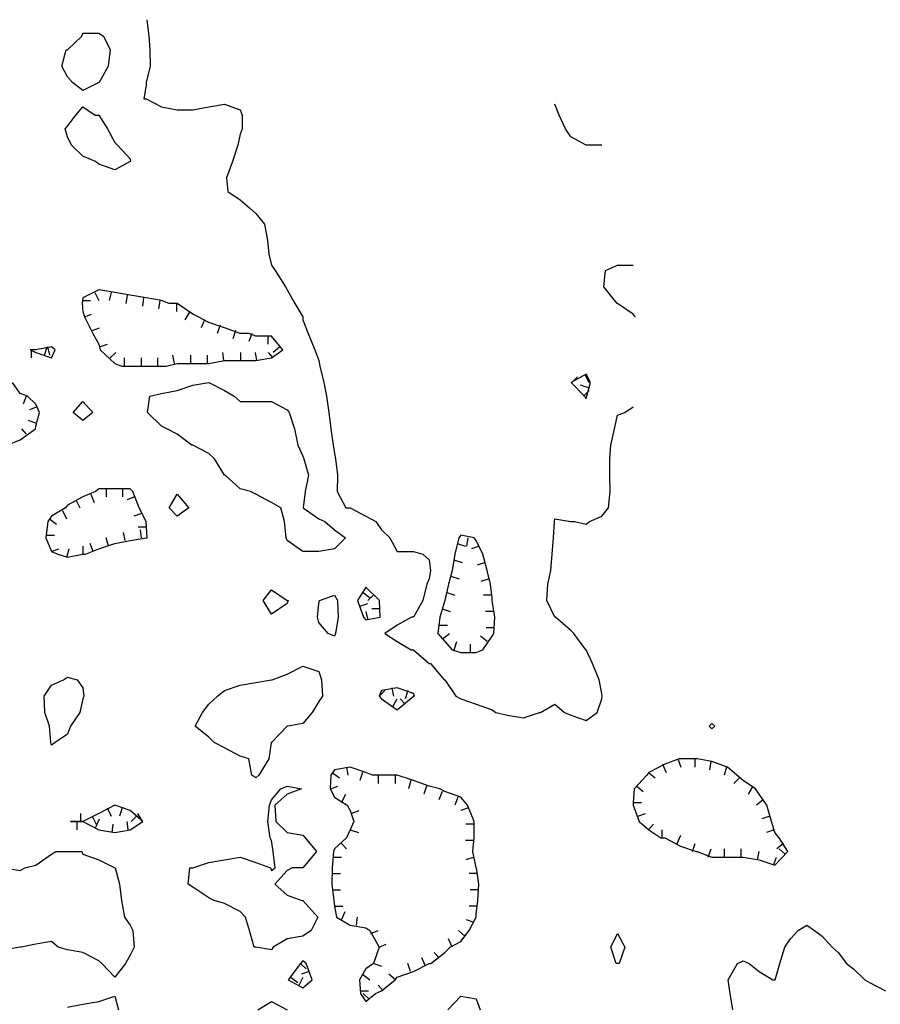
# Model space of a CAD drawing. Extents: x 628896 to 629898, y 4519176 to 4520140.
# Tile 19 of 23: x 629191 to 629349, y 4519932 to 4520112. Entities that reach past the tile are written whole.
import ezdxf

# ---------------------------------------------------------------- set-up
doc = ezdxf.new("R2010")
doc.units = 0

msp = doc.modelspace()

# ---------------------------------------------------------------- linework, layer by layer
at = {"layer": 'GSLAYER', "linetype": 'CONTINUOUS', "flags": 128}
for points in [[(629214.3125, 4520112.5), (629214.6875, 4520109.5), (629214.875, 4520107), (629214.9375, 4520104), (629214.1875, 4520101), (629214.1875, 4520100.5), (629213.75, 4520098), (629214.1875, 4520098), (629217, 4520096.5), (629219.875, 4520096), (629222.75, 4520096), (629225.6875, 4520096.5), (629228.5625, 4520097), (629231.4375, 4520096), (629231.8125, 4520095), (629231.8125, 4520092.5), (629231.4375, 4520091.5), (629231, 4520089.5), (629230, 4520086.5), (629228.9375, 4520083.5), (629229.1875, 4520081), (629231.4375, 4520079.5), (629233.125, 4520078), (629234.3125, 4520077), (629235.875, 4520075), (629236.4375, 4520072), (629236.6875, 4520069.5), (629237.1875, 4520067.5), (629237.875, 4520066.5), (629239.75, 4520063.5), (629240.0625, 4520063), (629241.4375, 4520060.5), (629242.9375, 4520058), (629242.9375, 4520057.5), (629243.875, 4520055), (629245.125, 4520052), (629245.875, 4520050), (629246.0625, 4520049), (629246.75, 4520046), (629247.25, 4520043.5), (629247.6875, 4520040.5), (629248.0625, 4520037.5), (629248.5, 4520034.5), (629248.75, 4520033), (629248.9375, 4520032), (629249.25, 4520029), (629249.1875, 4520026), (629250.8125, 4520023), (629251.625, 4520023), (629254.5, 4520021.5), (629256.3125, 4520020.5), (629257.375, 4520019), (629258.875, 4520017.5), (629260.25, 4520015), (629263.1875, 4520015), (629264.9375, 4520014.5), (629266.0625, 4520013.5), (629266.3125, 4520011.5), (629266.0625, 4520010), (629265.6875, 4520009), (629264.9375, 4520006), (629263.1875, 4520003), (629262.875, 4520003), (629260.25, 4520001.5), (629257.9375, 4520000), (629260.25, 4519998.5), (629262.8125, 4519997), (629263.1875, 4519997), (629266.0625, 4519994.5), (629266.3125, 4519994.5), (629268.8125, 4519991.5), (629268.9375, 4519991.5), (629271, 4519988.5), (629271.875, 4519988), (629274.6875, 4519987), (629277.625, 4519986), (629278.3125, 4519985.5), (629280.4375, 4519985), (629283.375, 4519984.5), (629286.3125, 4519985.5), (629286.5, 4519985.5)], [(629200.6875, 4520101), (629199.75, 4520102), (629198.75, 4520104), (629199.5, 4520107), (629199.75, 4520107), (629202.375, 4520109.5), (629202.5625, 4520110), (629205.5, 4520110), (629206.375, 4520109.5), (629207.5625, 4520107), (629207.25, 4520104), (629205.5625, 4520101), (629205.5, 4520101), (629202.5625, 4520099.5), (629200.6875, 4520101)], [(629204.875, 4520086.5), (629202.5625, 4520087.5), (629200.5, 4520089.5), (629199.75, 4520091), (629199.3125, 4520092.5), (629199.75, 4520093), (629201.3125, 4520095), (629202.5625, 4520096.5), (629204.8125, 4520095), (629205.5, 4520095), (629207.125, 4520092.5), (629208.4375, 4520090), (629208.9375, 4520089.5), (629211.25, 4520087), (629211.3125, 4520086.5), (629211.25, 4520086.5), (629208.4375, 4520085), (629205.5, 4520086), (629204.875, 4520086.5)], [(629297.75, 4520089.5), (629294.875, 4520089.5), (629292.0625, 4520091), (629291.0625, 4520092.5), (629289.9375, 4520095), (629289.125, 4520097)], [(629303.9375, 4520058), (629303.5, 4520058.5), (629300.625, 4520060.5), (629300.5625, 4520060.5), (629298.125, 4520063.5), (629298.4375, 4520066.5), (629300.625, 4520067.5), (629303.5, 4520067.5)], [(629217.875, 4520049), (629219.875, 4520049.5), (629222.75, 4520049.5), (629225.6875, 4520049.5), (629228.5625, 4520050), (629231.4375, 4520050), (629234.3125, 4520050), (629237.1875, 4520050.5), (629239.25, 4520052), (629237.1875, 4520054.5), (629234.3125, 4520054.5), (629233, 4520055), (629231.4375, 4520055), (629228.5625, 4520056), (629225.6875, 4520057), (629223.75, 4520058), (629222.75, 4520058.5), (629219.875, 4520060.5), (629218.4375, 4520060.5), (629217, 4520061), (629214.1875, 4520061.5), (629211.25, 4520062), (629208.4375, 4520062.5), (629205.5, 4520063), (629202.5625, 4520061.5), (629202.4375, 4520060.5), (629202.5625, 4520059), (629202.875, 4520058), (629204.4375, 4520055), (629205.5, 4520053), (629205.75, 4520052), (629208.4375, 4520049.5), (629209.75, 4520049), (629211.25, 4520049), (629214.1875, 4520049), (629217, 4520049), (629217.875, 4520049)], [(629204.75, 4520062.5), (629205.5, 4520061)], [(629207.75, 4520062.5), (629207.4375, 4520061)], [(629210.6875, 4520062), (629210.4375, 4520060.5)], [(629213.6875, 4520061.5), (629213.5, 4520060)], [(629202.5, 4520061), (629204, 4520061)], [(629216.6875, 4520061), (629216.4375, 4520059.5)], [(629219.75, 4520060.5), (629219.75, 4520059)], [(629202.875, 4520058), (629204.1875, 4520058.5)], [(629222.1875, 4520059), (629221.3125, 4520057.5)], [(629204.3125, 4520055.5), (629205.625, 4520056)], [(629224.875, 4520057.5), (629224.25, 4520056)], [(629227.75, 4520056.5), (629227.1875, 4520055)], [(629230.5625, 4520055.5), (629230.0625, 4520054)], [(629233.5625, 4520055), (629233, 4520053.5)], [(629236.5, 4520054.5), (629236.5, 4520053)], [(629197.5, 4520052), (629196.8125, 4520052.5), (629193.9375, 4520052), (629192.9375, 4520052), (629193.9375, 4520051.5), (629196.8125, 4520050.5), (629197.5, 4520052)], [(629195.5625, 4520051), (629196.0625, 4520052.5)], [(629196.125, 4520052.5), (629196.4375, 4520051)], [(629205.625, 4520052.5), (629207.125, 4520053)], [(629238.6875, 4520052.5), (629237.5, 4520051.5)], [(629193.125, 4520052), (629193.125, 4520050.5)], [(629207.5625, 4520050.5), (629208.625, 4520051.5)], [(629210.25, 4520049), (629210.25, 4520050.5)], [(629213.3125, 4520049), (629213.3125, 4520050.5)], [(629216.3125, 4520049), (629216.3125, 4520050.5)], [(629219.375, 4520049.5), (629219.0625, 4520051)], [(629222.375, 4520049.5), (629222.375, 4520051)], [(629225.4375, 4520049.5), (629225.4375, 4520051)], [(629228.4375, 4520050), (629228.25, 4520051.5)], [(629231.5625, 4520050), (629231.5625, 4520051.5)], [(629234.5, 4520050), (629234.25, 4520051.5)], [(629237.5, 4520050.5), (629236.625, 4520051.5)], [(629295, 4520043.5), (629295.6875, 4520046), (629294.875, 4520047.5), (629292.125, 4520046), (629294.5625, 4520043.5), (629294.875, 4520043), (629295, 4520043.5)], [(629292.25, 4520046), (629293.3125, 4520047)], [(629294.625, 4520047.5), (629295.375, 4520046)], [(629188.6875, 4520034.5), (629191.0625, 4520035.5), (629193.875, 4520037.5), (629193.9375, 4520038), (629194.625, 4520040.5), (629193.9375, 4520042), (629192.4375, 4520043.5), (629191.0625, 4520044), (629189.6875, 4520046)], [(629239.875, 4520017.5), (629239.5625, 4520020.5), (629238.875, 4520023), (629237.1875, 4520024), (629234.3125, 4520025.5), (629233.3125, 4520026), (629231.4375, 4520026.5), (629228.6875, 4520029), (629228.5625, 4520029), (629226.75, 4520032), (629225.6875, 4520033), (629222.75, 4520034.5), (629222.5625, 4520034.5), (629219.875, 4520036.5), (629218, 4520037.5), (629217, 4520038), (629214.4375, 4520040.5), (629214.875, 4520043.5), (629217, 4520044), (629219.875, 4520044.5), (629222.75, 4520045.5), (629225.6875, 4520046), (629228.5625, 4520044.5), (629230.3125, 4520043.5), (629231.4375, 4520042.5), (629234.3125, 4520042.5), (629237.1875, 4520042.5), (629240.0625, 4520041), (629240.4375, 4520040.5), (629241.375, 4520037.5), (629242, 4520034.5), (629242.9375, 4520032.5), (629243.125, 4520032), (629243.9375, 4520029), (629243.375, 4520026), (629243, 4520023), (629245.875, 4520021), (629246.9375, 4520020.5), (629248.75, 4520019), (629250.75, 4520017.5), (629248.75, 4520015.5), (629245.875, 4520015), (629242.9375, 4520015), (629240.0625, 4520017), (629239.875, 4520017.5)], [(629295.3125, 4520045), (629293.8125, 4520045.5)], [(629192.1875, 4520043.5), (629191.625, 4520042)], [(629294.375, 4520043.5), (629295.4375, 4520044.5)], [(629194.1875, 4520041.5), (629192.8125, 4520041)], [(629200.8125, 4520040.5), (629202.5625, 4520042.5), (629204.4375, 4520040.5), (629202.5625, 4520039), (629200.8125, 4520040.5)], [(629286.5, 4519985.5), (629289.125, 4519987), (629290.875, 4519985.5), (629292.0625, 4519985), (629294.875, 4519984), (629296.875, 4519985.5), (629297.75, 4519988), (629297.8125, 4519988.5), (629297.75, 4519989), (629297.25, 4519991.5), (629296.0625, 4519994.5), (629294.875, 4519997), (629294.8125, 4519997), (629292.625, 4520000), (629292.0625, 4520000.5), (629289.25, 4520003), (629289.125, 4520003), (629287.6875, 4520006), (629287.875, 4520009), (629288.375, 4520011.5), (629288.625, 4520014.5), (629288.875, 4520017.5), (629289.0625, 4520020.5), (629289.125, 4520021), (629292.0625, 4520020.5), (629292.75, 4520020.5), (629294.875, 4520020), (629295.5, 4520020.5), (629297.75, 4520021.5), (629299, 4520023), (629299.25, 4520026), (629299.1875, 4520029), (629299.1875, 4520032), (629299.375, 4520034.5), (629300.0625, 4520037.5), (629300.625, 4520040), (629301.9375, 4520040.5), (629303.5, 4520041.5)], [(629194.0625, 4520038.5), (629192.625, 4520039)], [(629192.25, 4520036.5), (629191.375, 4520037.5)], [(629203.0625, 4520014.5), (629205.5, 4520015.5), (629208.4375, 4520016.5), (629211.25, 4520017), (629214.1875, 4520017.5), (629214.375, 4520017.5), (629214.1875, 4520020.5), (629214.1875, 4520020.5), (629212.9375, 4520023), (629211.75, 4520026), (629211.25, 4520026.5), (629208.4375, 4520026.5), (629205.5, 4520026.5), (629204.875, 4520026), (629202.5625, 4520025), (629199.75, 4520023.5), (629199.375, 4520023), (629196.8125, 4520021.5), (629196.1875, 4520020.5), (629195.8125, 4520017.5), (629196.8125, 4520015), (629198, 4520014.5), (629199.75, 4520014), (629202.5625, 4520014.5), (629203.0625, 4520014.5)], [(629204.0625, 4520025.5), (629204.6875, 4520024)], [(629206.875, 4520026.5), (629206.875, 4520025)], [(629209.875, 4520026.5), (629209.875, 4520025)], [(629218.4375, 4520023), (629219.875, 4520025.5), (629222, 4520023), (629219.875, 4520021.5), (629218.4375, 4520023)], [(629201.3125, 4520024.5), (629202, 4520023)], [(629212.0625, 4520025), (629210.6875, 4520024.5)], [(629198.875, 4520022.5), (629199.5625, 4520021)], [(629213.3125, 4520022), (629211.9375, 4520021.5)], [(629196.4375, 4520021), (629197.75, 4520020)], [(629195.9375, 4520018), (629197.375, 4520018)], [(629210.3125, 4520017), (629210.0625, 4520018.5)], [(629214.25, 4520019.5), (629212.75, 4520019.5)], [(629213.3125, 4520017.5), (629213.125, 4520019)], [(629275.9375, 4519997), (629277.625, 4519999.5), (629277.9375, 4520000), (629278.125, 4520003), (629277.625, 4520006), (629277.625, 4520006.5), (629277.3125, 4520009), (629276.75, 4520011.5), (629275.9375, 4520014.5), (629274.6875, 4520017), (629274.3125, 4520017.5), (629271.875, 4520018), (629271.5, 4520017.5), (629270.8125, 4520014.5), (629270.3125, 4520011.5), (629269.625, 4520009), (629268.9375, 4520006), (629268.9375, 4520006), (629268.0625, 4520003), (629267.6875, 4520000), (629268.9375, 4519998.5), (629270.3125, 4519997), (629271.875, 4519996.5), (629274.6875, 4519996.5), (629275.9375, 4519997)], [(629204.5, 4520015), (629203.9375, 4520016.5)], [(629207.3125, 4520016), (629206.875, 4520017.5)], [(629271.25, 4520016.5), (629272.75, 4520016)], [(629273.1875, 4520017.5), (629272.9375, 4520016)], [(629196.8125, 4520015), (629198.1875, 4520015.5)], [(629199.625, 4520014), (629200.0625, 4520015.5)], [(629202.625, 4520014.5), (629202.625, 4520016)], [(629275.25, 4520016), (629273.875, 4520015.5)], [(629270.625, 4520013.5), (629272.125, 4520013)], [(629276.375, 4520013), (629274.875, 4520012.5)], [(629270.0625, 4520010.5), (629271.5625, 4520010)], [(629277.0625, 4520010), (629275.5625, 4520009.5)], [(629235.625, 4520006), (629237.1875, 4520008), (629240.0625, 4520006), (629240.25, 4520006), (629240.0625, 4520005.5), (629237.1875, 4520003.5), (629235.625, 4520006)], [(629247.5625, 4520000), (629245.875, 4520002), (629245.625, 4520003), (629245.875, 4520005.5), (629246, 4520006), (629248.75, 4520007), (629249.25, 4520006), (629249.375, 4520003), (629248.9375, 4520000), (629248.75, 4519999.5), (629247.5625, 4520000)], [(629257.125, 4520003), (629257, 4520006), (629254.5, 4520008.5), (629252.9375, 4520006), (629254.0625, 4520003), (629254.5, 4520002.5), (629257.125, 4520003)], [(629254, 4520007.5), (629255.25, 4520006.5)], [(629255.875, 4520007), (629254.8125, 4520006)], [(629269.3125, 4520007.5), (629270.8125, 4520007)], [(629277.5, 4520007), (629276.0625, 4520007)], [(629253.375, 4520005), (629254.8125, 4520005.5)], [(629254.875, 4520002.5), (629254.5625, 4520004)], [(629257, 4520004.5), (629255.5625, 4520004.5)], [(629268.5, 4520004.5), (629269.9375, 4520004)], [(629277.9375, 4520004), (629276.4375, 4520004)], [(629267.875, 4520001.5), (629269.4375, 4520001.5)], [(629268.5625, 4519999), (629269.8125, 4520000)], [(629278, 4520001), (629276.5625, 4520001)], [(629270.6875, 4519997), (629271.1875, 4519998.5)], [(629273.6875, 4519996.5), (629273.6875, 4519998)], [(629276.75, 4519998.5), (629275.5, 4519999.5)], [(629233.5625, 4519974), (629233, 4519977), (629231.4375, 4519977.5), (629228.5625, 4519979), (629226.6875, 4519980), (629225.6875, 4519981), (629223.1875, 4519983), (629224.5, 4519985.5), (629225.6875, 4519987), (629227.25, 4519988.5), (629228.5625, 4519989.5), (629231.4375, 4519990.5), (629234.3125, 4519991), (629237.1875, 4519991.5), (629237.3125, 4519991.5), (629240.0625, 4519992.5), (629242.9375, 4519994), (629245.875, 4519993), (629246.375, 4519991.5), (629246.5, 4519988.5), (629245.875, 4519987.5), (629244.625, 4519985.5), (629242.9375, 4519983.5), (629240.25, 4519983), (629240.0625, 4519983), (629237.1875, 4519980), (629237.125, 4519980), (629236.6875, 4519977), (629234.875, 4519974), (629234.3125, 4519973.5), (629233.5625, 4519974)], [(629196.6875, 4519980), (629196.4375, 4519983), (629195.625, 4519985.5), (629195.5, 4519988.5), (629196.8125, 4519990.5), (629199.0625, 4519991.5), (629199.75, 4519992), (629201.5625, 4519991.5), (629202.5625, 4519990), (629202.75, 4519988.5), (629202.5625, 4519988), (629202, 4519985.5), (629200.3125, 4519983), (629199.75, 4519981.5), (629197.5, 4519980), (629196.8125, 4519979.5), (629196.6875, 4519980)], [(629263.375, 4519988.5), (629263.1875, 4519989), (629260.25, 4519990), (629257.375, 4519989.5), (629256.9375, 4519988.5), (629257.375, 4519988), (629260.25, 4519986), (629263.1875, 4519988.5), (629263.375, 4519988.5)], [(629256.9375, 4519988.5), (629257.9375, 4519989.5)], [(629259.25, 4519990), (629259.5625, 4519988.5)], [(629262.1875, 4519989.5), (629261.6875, 4519988)], [(629259.375, 4519986.5), (629260.25, 4519988)], [(629261.6875, 4519987), (629260.75, 4519988)], [(629317.4375, 4519983), (629317.9375, 4519983.5), (629318.5, 4519983), (629317.9375, 4519982.5), (629317.4375, 4519983)], [(629331.875, 4519960), (629330.25, 4519962.5), (629329.5, 4519963.5), (629328.875, 4519965.5), (629328, 4519968.5), (629326.625, 4519970.5), (629325.9375, 4519971.5), (629323.6875, 4519973), (629322.5, 4519974), (629320.8125, 4519975.5), (629317.9375, 4519976.5), (629315.25, 4519977), (629315.0625, 4519977), (629312.1875, 4519977), (629311.9375, 4519977), (629309.3125, 4519976), (629306.375, 4519974.5), (629306, 4519974), (629303.6875, 4519971.5), (629303.5, 4519969), (629303.5, 4519968.5), (629304.625, 4519965.5), (629306.375, 4519964), (629308.5625, 4519962.5), (629309.3125, 4519962.5), (629312.1875, 4519961), (629315.0625, 4519960), (629315.25, 4519960), (629317.9375, 4519959), (629320.8125, 4519959), (629323.6875, 4519959), (629326.625, 4519958.5), (629329.5, 4519957.5), (629331.875, 4519960)], [(629311.6875, 4519977), (629312.25, 4519975.5)], [(629314.8125, 4519977), (629314.8125, 4519975.5)], [(629317.75, 4519976.5), (629317.5, 4519975)], [(629256.25, 4519934), (629257.375, 4519934.5), (629259.875, 4519936.5), (629260.25, 4519937), (629263.1875, 4519938), (629266.0625, 4519939.5), (629266.375, 4519939.5), (629268.9375, 4519941.5), (629269.9375, 4519942.5), (629271.875, 4519943.5), (629273.4375, 4519945.5), (629274.6875, 4519948), (629274.6875, 4519948.5), (629275, 4519951), (629275.1875, 4519954), (629274.75, 4519957), (629274.6875, 4519957), (629274.125, 4519960), (629274.3125, 4519962.5), (629274.3125, 4519965.5), (629273.125, 4519968.5), (629271.875, 4519970), (629268.9375, 4519971), (629268.0625, 4519971.5), (629266.0625, 4519972), (629263.1875, 4519973), (629260.25, 4519974), (629257.375, 4519974), (629255.6875, 4519974), (629254.5, 4519974.5), (629251.625, 4519975.5), (629248.75, 4519975), (629248.0625, 4519974), (629247.9375, 4519971.5), (629248.75, 4519970), (629251.0625, 4519968.5), (629251.625, 4519967.5), (629252.25, 4519965.5), (629251.625, 4519964), (629250.9375, 4519962.5), (629248.75, 4519960.5), (629248.5625, 4519960), (629248.3125, 4519957), (629248.25, 4519954), (629248.625, 4519951), (629248.75, 4519950), (629249.125, 4519948), (629251.625, 4519946.5), (629254.5, 4519946), (629255.1875, 4519945.5), (629256.9375, 4519942.5), (629255.875, 4519939.5), (629254.5, 4519938.5), (629253.3125, 4519936.5), (629253.5, 4519934), (629254.5, 4519932.5), (629256.25, 4519934)], [(629250.9375, 4519975.5), (629251.1875, 4519974)], [(629308.875, 4519976), (629309.5625, 4519974.5)], [(629320.625, 4519975.5), (629320.1875, 4519974)], [(629248.3125, 4519974.5), (629249.625, 4519973.5)], [(629253.875, 4519974.5), (629253.375, 4519973)], [(629256.75, 4519974), (629256.75, 4519972.5)], [(629259.875, 4519974), (629259.875, 4519972.5)], [(629262.75, 4519973), (629262.3125, 4519971.5)], [(629306.3125, 4519974.5), (629307.5, 4519973.5)], [(629323, 4519973.5), (629321.9375, 4519972.5)], [(629234, 4519942.5), (629233.125, 4519945.5), (629232.4375, 4519948), (629231.4375, 4519949), (629228.5625, 4519950.5), (629226.6875, 4519951), (629225.6875, 4519951.5), (629222.75, 4519953.5), (629221.875, 4519954), (629222.1875, 4519957), (629222.75, 4519957), (629225.6875, 4519958), (629228.5625, 4519958.5), (629231.4375, 4519959), (629234.3125, 4519958), (629237, 4519957), (629237.1875, 4519956.5), (629237.875, 4519957), (629237.5, 4519960), (629237.1875, 4519962), (629236.9375, 4519962.5), (629236.5, 4519965.5), (629236.8125, 4519968.5), (629237.1875, 4519969.5), (629238.875, 4519971.5), (629240.0625, 4519972), (629242.6875, 4519971.5), (629240.0625, 4519970.5), (629237.8125, 4519968.5), (629238, 4519965.5), (629240.0625, 4519963.5), (629242.9375, 4519963), (629243.375, 4519962.5), (629245.4375, 4519960), (629242.9375, 4519957), (629240.9375, 4519957), (629240.0625, 4519956.5), (629237.8125, 4519954), (629240.0625, 4519952), (629242.75, 4519951), (629242.9375, 4519951), (629245.6875, 4519948), (629244.4375, 4519945.5), (629242.9375, 4519944.5), (629240.0625, 4519944), (629237.5, 4519942.5), (629237.1875, 4519942), (629234.3125, 4519942.5), (629234, 4519942.5)], [(629248.0625, 4519971.5), (629249.3125, 4519972)], [(629265.625, 4519972), (629265.125, 4519970.5)], [(629268.5, 4519971), (629267.875, 4519969.5)], [(629304.1875, 4519972), (629305.3125, 4519971)], [(629325.4375, 4519972), (629324.5625, 4519970.5)], [(629250, 4519969), (629250.8125, 4519970.5)], [(629271.375, 4519970), (629270.8125, 4519968.5)], [(629327.3125, 4519969.5), (629326.125, 4519968.5)], [(629213.5625, 4519965.5), (629211.25, 4519967.5), (629208.4375, 4519968.5), (629205.5, 4519967), (629202.5625, 4519965.5), (629200.3125, 4519965.5), (629202.5625, 4519965.5), (629205.5, 4519964), (629208.4375, 4519963.5), (629211.25, 4519964), (629213.5625, 4519965.5)], [(629207.0625, 4519968), (629207.75, 4519966.5)], [(629209.8125, 4519968), (629209.3125, 4519966.5)], [(629251.8125, 4519967), (629253.25, 4519967.5)], [(629273.3125, 4519968), (629271.875, 4519967.5)], [(629303.5, 4519969), (629305, 4519969)], [(629201.5, 4519965.5), (629201.5, 4519964)], [(629202.1875, 4519965.5), (629202.1875, 4519967)], [(629204.3125, 4519966.5), (629205, 4519965)], [(629204.9375, 4519964.5), (629205.625, 4519966)], [(629210.875, 4519964), (629210.6875, 4519965.5)], [(629212.4375, 4519966.5), (629211.4375, 4519965.5)], [(629213.5, 4519965.5), (629212.6875, 4519967)], [(629304.375, 4519966.5), (629305.75, 4519967)], [(629328.5625, 4519966.5), (629327.0625, 4519966)], [(629207.9375, 4519963.5), (629208.125, 4519965)], [(629251.625, 4519964), (629253.125, 4519963.5)], [(629274.3125, 4519965), (629272.8125, 4519965)], [(629306.3125, 4519964), (629307.25, 4519965)], [(629308.8125, 4519962.5), (629308.8125, 4519964)], [(629329.375, 4519964), (629327.9375, 4519963.5)], [(629274.3125, 4519962), (629272.75, 4519962)], [(629311.5625, 4519961.5), (629312.25, 4519963)], [(629250, 4519961.5), (629250.9375, 4519960.5)], [(629314.375, 4519960), (629314.875, 4519961.5)], [(629317.25, 4519959), (629317.8125, 4519960.5)], [(629320.25, 4519959), (629320.25, 4519960.5)], [(629323.3125, 4519959), (629323.3125, 4519960.5)], [(629331.0625, 4519961.5), (629329.8125, 4519960.5)], [(629331.375, 4519959.5), (629330.25, 4519960.5)], [(629188.1875, 4519957), (629191.0625, 4519956.5), (629191.9375, 4519957), (629193.9375, 4519957.5), (629196.8125, 4519959.5), (629197.625, 4519960), (629199.75, 4519960), (629202.375, 4519960), (629202.5625, 4519959.5), (629205.5, 4519958.5), (629208.4375, 4519957), (629208.5, 4519957), (629209.3125, 4519954), (629209.6875, 4519951), (629210.25, 4519948), (629211.25, 4519946.5), (629211.75, 4519945.5), (629212, 4519942.5), (629211.25, 4519941), (629210.375, 4519939.5), (629208.4375, 4519937), (629206.0625, 4519939.5), (629205.5, 4519940), (629202.5625, 4519941.5), (629199.75, 4519942), (629198.0625, 4519942.5), (629196.8125, 4519943.5), (629193.9375, 4519943), (629191.25, 4519942.5), (629191.0625, 4519942.5), (629188.1875, 4519942)], [(629248.5, 4519959), (629250, 4519959)], [(629274.3125, 4519959), (629272.8125, 4519958.5)], [(629326.3125, 4519958.5), (629326.625, 4519960)], [(629329.25, 4519957.5), (629329.75, 4519959)], [(629248.25, 4519956), (629249.8125, 4519956)], [(629274.875, 4519956), (629273.4375, 4519956)], [(629248.3125, 4519953), (629249.8125, 4519953)], [(629275.0625, 4519953), (629273.625, 4519953)], [(629248.75, 4519950), (629250.25, 4519950)], [(629274.875, 4519950), (629273.4375, 4519950)], [(629250, 4519947.5), (629250.6875, 4519949)], [(629252.75, 4519946.5), (629252.9375, 4519948)], [(629274.3125, 4519947), (629272.9375, 4519947.5)], [(629321.75, 4519931), (629321.3125, 4519934), (629320.9375, 4519936.5), (629322.625, 4519939.5), (629323.6875, 4519940), (629324.75, 4519939.5), (629326.625, 4519938), (629329.125, 4519936.5), (629329.5, 4519936.5), (629329.5625, 4519936.5), (629330.375, 4519939.5), (629331.3125, 4519942.5), (629332.375, 4519944), (629333.75, 4519945.5), (629335.3125, 4519946.5), (629336.75, 4519945.5), (629338.125, 4519944.5), (629340, 4519942.5), (629341.0625, 4519941.5), (629342.625, 4519939.5), (629343.875, 4519938.5), (629346, 4519936.5), (629346.8125, 4519936), (629349.75, 4519934.5)], [(629255.375, 4519945), (629256.75, 4519945.5)], [(629270.3125, 4519942.5), (629269.625, 4519944)], [(629272.625, 4519944.5), (629271.4375, 4519945.5)], [(629300.375, 4519939.5), (629299.375, 4519942.5), (629300.625, 4519945), (629301.9375, 4519942.5), (629300.9375, 4519939.5), (629300.625, 4519939.5), (629300.375, 4519939.5)], [(629256.9375, 4519942.5), (629258.1875, 4519943)], [(629265.4375, 4519939), (629264.75, 4519940.5)], [(629267.9375, 4519940.5), (629267, 4519941.5)], [(629244.625, 4519936.5), (629243.5625, 4519939.5), (629242.9375, 4519940), (629242.5, 4519939.5), (629240.25, 4519936.5), (629242.9375, 4519935), (629244.625, 4519936.5)], [(629242.5, 4519939.5), (629243.5625, 4519938.5)], [(629255.9375, 4519939.5), (629257.375, 4519939)], [(629262.6875, 4519938), (629262.1875, 4519939.5)], [(629240.6875, 4519937), (629242, 4519936)], [(629242.25, 4519935.5), (629243, 4519937)], [(629244.0625, 4519938), (629242.6875, 4519937.5)], [(629253.875, 4519937.5), (629255.1875, 4519936.5)], [(629259.9375, 4519936.5), (629258.6875, 4519937.5)], [(629257.625, 4519934.5), (629256.75, 4519935.5)], [(629199.75, 4519931.5), (629202.5625, 4519932), (629205.5, 4519932.5), (629208.4375, 4519933.5), (629209.125, 4519931)], [(629253.4375, 4519934.5), (629254.9375, 4519934.5)], [(629255, 4519933), (629254, 4519934)], [(629269.5, 4519931), (629271.875, 4519933.5), (629274.6875, 4519933), (629275.4375, 4519931)], [(629234.6875, 4519931), (629237.1875, 4519932.5), (629240.0625, 4519931)]]:
    msp.add_lwpolyline(points, dxfattribs=at)

doc.saveas('drawing.dxf')
